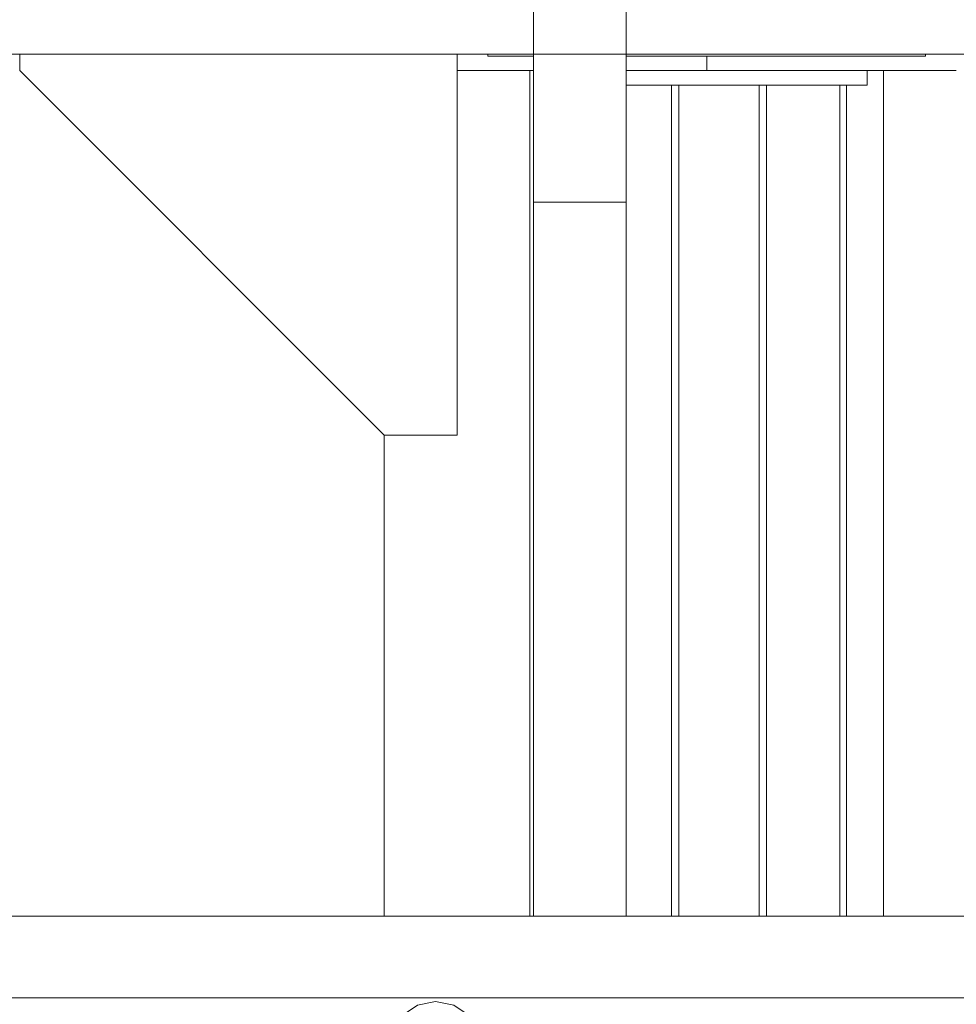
# Model space of a CAD drawing. Header units: millimetres. Extents: x 53746 to 116821, y -810352 to -765802.
# Tile 108 of 256: x 66409 to 67052, y -773228 to -772553. Entities that reach past the tile are written whole.
import ezdxf

# ---------------------------------------------------------------- set-up
doc = ezdxf.new("R2010")
doc.units = ezdxf.units.MM
doc.header["$MEASUREMENT"] = 0
for name, color, linetype, lineweight in [('Main Cradle Rails', 7, 'Continuous', 0), ('Side Cradle Stbd', 7, 'Continuous', 0), ('Side Cradle Tower Platform', 7, 'Continuous', 0), ('Side Slip Rails', 7, 'Continuous', 0)]:
    doc.layers.add(name, color=color, linetype=linetype, lineweight=lineweight)

# ---------------------------------------------------------------- blocks, each defined once
blk = doc.blocks.new('*U57')
at = {"layer": 'Side Cradle Stbd', "color": 7, "linetype": 'Continuous', "lineweight": 0}
for p, q in [((-18552.57, 15499.32), (-18552.57, 15500.51)), ((-18252.57, 15500.51), (-18252.57, 15499.32)), ((-18521.39, 15499.32), (-18552.57, 15499.32)), ((-18252.57, 15499.32), (-18457.89, 15499.32)), ((-18523.79, 15489.32), (-18523.79, 14909.26)), ((-18521.39, 15489.32), (-18523.79, 15489.32)), ((-18402.57, 15489.32), (-18457.89, 15489.32)), ((-18231.35, 15489.32), (-18402.57, 15489.32)), ((-18292.57, 15479.32), (-18292.57, 15489.32)), ((-18281.35, 14909.26), (-18281.35, 15489.32)), ((-18623.79, 15239.32), (-18623.79, 14909.26))]:
    blk.add_line(p, q, dxfattribs=at)
at = {"layer": 'Side Cradle Stbd', "color": 7, "linetype": 'Continuous', "lineweight": 0, "flags": 128}
for points in [[(-18573.79, 15500.51), (-18573.79, 15239.32), (-18623.79, 15239.32), (-18873.79, 15489.32), (-18873.79, 15500.51)], [(-18402.57, 15499.32), (-18402.57, 15489.32), (-18402.57, 15489.32)], [(-18573.79, 15489.32), (-18523.79, 15489.32), (-18523.79, 15489.32)], [(-18292.57, 15479.32), (-18352.57, 15479.32), (-18402.57, 15479.32), (-18457.89, 15479.32)]]:
    blk.add_lwpolyline(points, dxfattribs=at)
at = {"layer": 'Side Cradle Tower Platform', "color": 7, "linetype": 'Continuous', "lineweight": 0}
for p, q in [((-18521.39, 16155.26), (-18521.39, 15399.01)), ((-18457.89, 15399.01), (-18457.89, 16155.26)), ((-16741.72, 15500.51), (-18982.89, 15500.51)), ((-18457.89, 15500.51), (-18457.89, 15500.51)), ((-18457.89, 15399.01), (-18521.39, 15399.01)), ((-18521.39, 14909.26), (-18521.39, 15399.01)), ((-18457.89, 14909.26), (-18457.89, 15399.01)), ((-16741.72, 14909.26), (-18982.89, 14909.26)), ((-18457.89, 14909.26), (-18457.89, 14909.26)), ((-16741.72, 14853.26), (-18996.39, 14853.26))]:
    blk.add_line(p, q, dxfattribs=at)
at = {"layer": 'Side Cradle Tower Platform', "color": 7, "linetype": 'Continuous', "lineweight": 0, "flags": 128}
blk.add_lwpolyline([(-18615.79, 14835.76), (-18611.46, 14841.24), (-18600.91, 14848.29), (-18588.48, 14850.76), (-18576.04, 14848.29), (-18565.5, 14841.24), (-18561.16, 14835.76)], dxfattribs=at)
at = {"layer": 'Side Slip Rails', "color": 7, "linetype": 'Continuous', "lineweight": 0}
for p, q in [((-18426.64, 14909.26), (-18426.64, 15479.32)), ((-18421.64, 14909.26), (-18421.64, 15479.32)), ((-18366.64, 14909.26), (-18366.64, 15479.32)), ((-18361.64, 14909.26), (-18361.64, 15479.32)), ((-18311.26, 14909.26), (-18311.26, 15479.32)), ((-18306.64, 14909.26), (-18306.64, 15479.32))]:
    blk.add_line(p, q, dxfattribs=at)

msp = doc.modelspace()

# ---------------------------------------------------------------- block references
at = {"layer": 'Main Cradle Rails', "color": 7, "linetype": 'Continuous', "lineweight": 0}
msp.add_blockref('*U57', (85283.05, -788076.95), dxfattribs=at)

doc.saveas('drawing.dxf')
